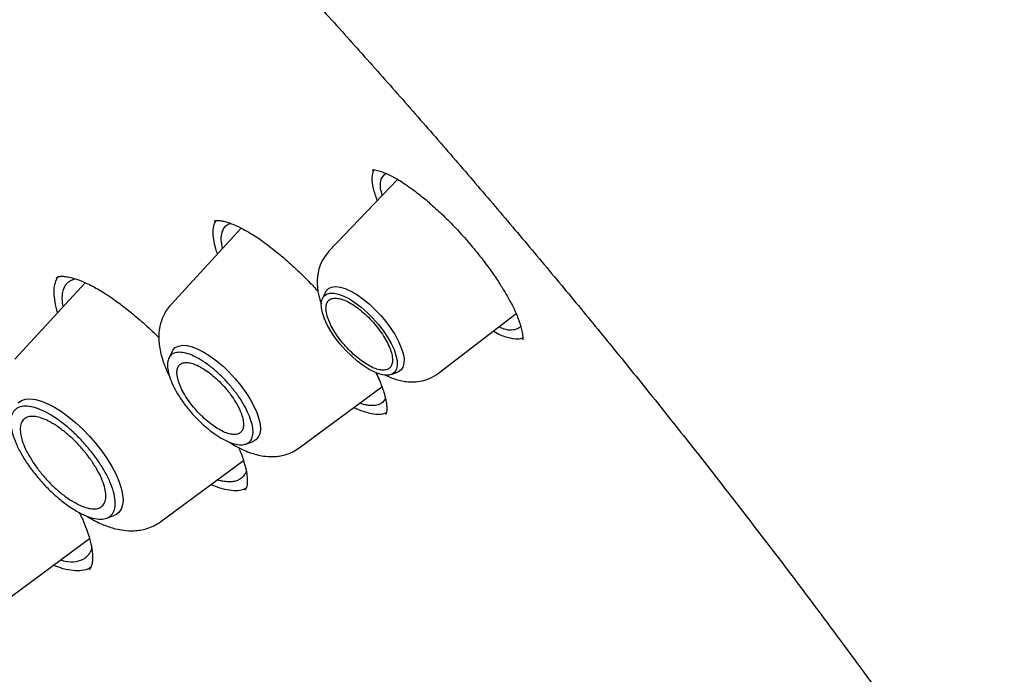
# Model space of a CAD drawing. Header units: millimetres. Extents: x 8 to 1762, y 12 to 2705.
# Tile 40 of 115: x 1527 to 1542, y 991 to 1001. Entities that reach past the tile are written whole.
import ezdxf

# ---------------------------------------------------------------- set-up
doc = ezdxf.new("R2010")
doc.units = ezdxf.units.MM

msp = doc.modelspace()

# ---------------------------------------------------------------- linework, layer by layer
at = {"color": 7, "linetype": 'Continuous', "lineweight": 30}
for p, q in [((1532.591, 998.172), (1531.534, 997.067)), ((1530.185, 997.42), (1529.098, 996.24)), ((1527.781, 996.581), (1526.699, 995.405)), ((1531.482, 996.437), (1531.435, 996.341)), ((1533.222, 995.186), (1534.417, 996.105)), ((1529.121, 995.523), (1529.069, 995.419)), ((1532.49, 995.166), (1532.59, 995.202)), ((1531.075, 994.037), (1532.35, 994.979)), ((1530.256, 994.097), (1530.365, 994.137)), ((1528.945, 992.902), (1530.218, 993.843)), ((1528.111, 992.954), (1528.225, 992.996)), ((1526.52, 991.658), (1527.849, 992.64))]:
    msp.add_line(p, q, dxfattribs=at)
at = {"color": 7, "linetype": 'Continuous', "lineweight": 30, "flags": 128}
for points in [[(1531.482, 996.437), (1531.491, 996.453), (1531.527, 996.491), (1531.576, 996.514), (1531.636, 996.521), (1531.707, 996.512), (1531.786, 996.489), (1531.872, 996.45), (1531.963, 996.398), (1532.057, 996.332), (1532.151, 996.256), (1532.243, 996.17), (1532.332, 996.077), (1532.414, 995.979), (1532.489, 995.878), (1532.554, 995.776), (1532.607, 995.676), (1532.648, 995.58), (1532.676, 995.491), (1532.69, 995.411), (1532.689, 995.341), (1532.674, 995.282), (1532.645, 995.238), (1532.603, 995.208), (1532.59, 995.202)], [(1532.152, 995.246), (1532.062, 995.304), (1531.97, 995.373), (1531.879, 995.453), (1531.791, 995.541), (1531.708, 995.636), (1531.632, 995.734), (1531.565, 995.833), (1531.509, 995.931), (1531.466, 996.026), (1531.435, 996.115), (1531.418, 996.195), (1531.416, 996.266), (1531.428, 996.325), (1531.454, 996.371), (1531.494, 996.402), (1531.546, 996.419), (1531.609, 996.419), (1531.682, 996.405), (1531.763, 996.375), (1531.85, 996.33), (1531.94, 996.273), (1532.032, 996.203), (1532.123, 996.123), (1532.211, 996.035), (1532.294, 995.941), (1532.37, 995.843), (1532.436, 995.743), (1532.492, 995.645), (1532.536, 995.55), (1532.566, 995.462), (1532.583, 995.381), (1532.585, 995.31), (1532.573, 995.251), (1532.547, 995.205), (1532.508, 995.174), (1532.456, 995.158), (1532.392, 995.157), (1532.319, 995.172), (1532.239, 995.202), (1532.152, 995.246)], [(1529.121, 995.523), (1529.131, 995.541), (1529.167, 995.581), (1529.217, 995.606), (1529.278, 995.617), (1529.349, 995.613), (1529.429, 995.593), (1529.517, 995.559), (1529.61, 995.51), (1529.707, 995.449), (1529.805, 995.376), (1529.903, 995.293), (1529.999, 995.201), (1530.091, 995.102), (1530.176, 994.998), (1530.253, 994.892), (1530.321, 994.786), (1530.378, 994.681), (1530.423, 994.58), (1530.456, 994.486), (1530.474, 994.398), (1530.479, 994.321), (1530.469, 994.255), (1530.446, 994.201), (1530.409, 994.161), (1530.365, 994.137)], [(1526.75, 994.73), (1526.799, 994.766), (1526.86, 994.787), (1526.932, 994.793), (1527.015, 994.783), (1527.106, 994.758), (1527.204, 994.718), (1527.308, 994.663), (1527.416, 994.596), (1527.525, 994.516), (1527.635, 994.425), (1527.742, 994.325), (1527.846, 994.218), (1527.944, 994.105), (1528.036, 993.988), (1528.118, 993.87), (1528.19, 993.752), (1528.251, 993.636), (1528.299, 993.524), (1528.335, 993.419), (1528.356, 993.322), (1528.363, 993.234), (1528.356, 993.158), (1528.334, 993.094), (1528.299, 993.043), (1528.25, 993.007), (1528.225, 992.996)]]:
    msp.add_lwpolyline(points, dxfattribs=at)
at = {"color": 7, "linetype": 'Continuous', "lineweight": 30}
for points, knots in [([(1566.118, 957.876), (1566.206, 957.959), (1566.372, 958.117), (1566.576, 958.324), (1566.765, 958.525), (1566.943, 958.724), (1567.103, 958.913), (1567.25, 959.094), (1567.397, 959.283), (1567.538, 959.474), (1567.672, 959.665), (1567.801, 959.857), (1567.936, 960.066), (1568.076, 960.297), (1568.217, 960.543), (1568.352, 960.795), (1568.486, 961.058), (1568.615, 961.331), (1568.74, 961.613), (1568.853, 961.885), (1568.954, 962.145), (1569.044, 962.394), (1569.132, 962.652), (1569.219, 962.925), (1569.306, 963.219), (1569.39, 963.53), (1569.471, 963.857), (1569.548, 964.204), (1569.619, 964.56), (1569.684, 964.931), (1569.735, 965.262), (1569.772, 965.545), (1569.799, 965.767), (1569.821, 965.97), (1569.839, 966.152), (1569.856, 966.339), (1569.872, 966.546), (1569.889, 966.789), (1569.904, 967.059), (1569.915, 967.32), (1569.922, 967.565), (1569.927, 967.788), (1569.929, 968.014), (1569.929, 968.227), (1569.928, 968.398), (1569.926, 968.525), (1569.924, 968.614), (1569.922, 968.688), (1569.921, 968.763), (1569.918, 968.862), (1569.913, 968.999), (1569.906, 969.181), (1569.89, 969.523), (1569.86, 970.009), (1569.814, 970.544), (1569.769, 970.984), (1569.729, 971.33), (1569.686, 971.667), (1569.643, 971.987), (1569.6, 972.28), (1569.561, 972.533), (1569.526, 972.746), (1569.497, 972.92), (1569.471, 973.071), (1569.444, 973.224), (1569.411, 973.403), (1569.349, 973.738), (1569.252, 974.225), (1569.128, 974.799), (1569.002, 975.343), (1568.876, 975.861), (1568.733, 976.42), (1568.57, 977.021), (1568.415, 977.563), (1568.279, 978.021), (1568.173, 978.369), (1568.074, 978.685), (1567.984, 978.965), (1567.905, 979.208), (1567.837, 979.414), (1567.78, 979.586), (1567.728, 979.741), (1567.66, 979.941), (1567.567, 980.208), (1567.446, 980.553), (1567.308, 980.938), (1567.147, 981.377), (1566.96, 981.87), (1566.747, 982.422), (1566.508, 983.023), (1566.243, 983.667), (1565.96, 984.339), (1565.607, 985.15), (1565.183, 986.092), (1564.68, 987.163), (1564.199, 988.149), (1563.747, 989.049), (1563.327, 989.862), (1562.903, 990.663), (1562.484, 991.435), (1562.081, 992.164), (1561.699, 992.839), (1561.371, 993.41), (1561.095, 993.883), (1560.868, 994.268), (1560.651, 994.633), (1560.433, 994.996), (1560.202, 995.378), (1559.951, 995.787), (1559.67, 996.241), (1559.357, 996.741), (1559.01, 997.289), (1558.635, 997.872), (1558.235, 998.486), (1557.707, 999.285), (1557.056, 1000.249), (1556.287, 1001.361), (1555.518, 1002.447), (1554.751, 1003.506), (1553.882, 1004.68), (1552.899, 1005.973), (1551.792, 1007.389), (1550.661, 1008.794), (1549.507, 1010.188), (1548.332, 1011.568), (1547.137, 1012.935), (1545.923, 1014.285), (1544.733, 1015.572), (1543.573, 1016.797), (1542.443, 1017.959), (1541.302, 1019.104), (1540.151, 1020.231), (1539.074, 1021.259), (1538.068, 1022.199), (1537.128, 1023.059), (1536.163, 1023.923), (1535.173, 1024.791), (1534.283, 1025.554), (1533.501, 1026.212), (1532.833, 1026.765), (1532.171, 1027.305), (1531.532, 1027.818), (1530.938, 1028.287), (1530.392, 1028.713), (1529.892, 1029.098), (1529.436, 1029.445), (1529.082, 1029.711), (1528.817, 1029.91), (1528.613, 1030.061), (1528.385, 1030.229), (1528.119, 1030.425), (1527.813, 1030.648), (1527.471, 1030.895), (1527.091, 1031.167), (1526.672, 1031.463), (1526.212, 1031.785), (1525.71, 1032.132), (1525.165, 1032.502), (1524.582, 1032.893), (1523.959, 1033.302), (1523.303, 1033.725), (1522.613, 1034.16), (1521.891, 1034.605), (1521.133, 1035.061), (1520.619, 1035.361), (1520.355, 1035.514)], [0, 0, 0, 0, 0.005222, 0.009912, 0.014596, 0.019332, 0.023571, 0.027584, 0.03188, 0.036304, 0.040317, 0.044412, 0.048876, 0.053761, 0.058952, 0.064047, 0.069004, 0.074601, 0.079997, 0.085143, 0.089944, 0.094396, 0.098686, 0.103796, 0.108876, 0.114061, 0.1198, 0.125494, 0.131386, 0.137372, 0.14345, 0.147245, 0.150725, 0.153861, 0.156655, 0.159157, 0.162471, 0.16612, 0.170153, 0.174664, 0.177745, 0.181015, 0.184465, 0.187636, 0.190266, 0.19181, 0.193079, 0.194074, 0.195012, 0.196241, 0.198297, 0.20086, 0.20393, 0.212712, 0.221084, 0.225873, 0.230516, 0.235014, 0.239317, 0.243174, 0.246549, 0.249195, 0.251446, 0.253301, 0.255034, 0.257318, 0.260184, 0.267855, 0.275819, 0.281752, 0.288118, 0.294934, 0.302201, 0.309917, 0.314392, 0.318545, 0.322264, 0.32555, 0.328402, 0.330783, 0.332745, 0.334404, 0.336172, 0.339693, 0.343677, 0.3481, 0.352958, 0.358693, 0.364935, 0.371684, 0.37894, 0.386515, 0.394054, 0.405809, 0.417453, 0.428987, 0.43774, 0.446428, 0.45505, 0.463319, 0.471017, 0.478145, 0.484703, 0.489029, 0.493066, 0.496814, 0.500515, 0.504507, 0.508791, 0.513369, 0.518743, 0.524471, 0.530554, 0.536991, 0.543709, 0.555576, 0.567189, 0.57855, 0.589657, 0.600512, 0.615577, 0.630593, 0.645607, 0.660621, 0.675634, 0.690647, 0.70566, 0.720672, 0.734124, 0.747577, 0.76103, 0.774483, 0.787936, 0.798517, 0.809285, 0.820306, 0.831579, 0.843106, 0.850573, 0.858143, 0.865772, 0.873013, 0.879747, 0.885867, 0.891499, 0.896642, 0.901296, 0.903477, 0.905628, 0.908183, 0.911194, 0.914663, 0.918514, 0.922806, 0.92754, 0.932714, 0.938435, 0.944614, 0.951251, 0.958345, 0.965897, 0.97376, 0.982064, 0.990811, 1, 1, 1, 1]), ([(1482.272, 1025.588), (1482.362, 1025.655), (1482.553, 1025.796), (1482.858, 1025.995), (1483.183, 1026.189), (1483.519, 1026.37), (1483.866, 1026.537), (1484.223, 1026.692), (1484.591, 1026.833), (1484.969, 1026.961), (1485.357, 1027.076), (1485.755, 1027.178), (1486.163, 1027.267), (1486.581, 1027.342), (1487.008, 1027.405), (1487.446, 1027.454), (1487.892, 1027.49), (1488.348, 1027.512), (1488.813, 1027.521), (1489.287, 1027.518), (1489.77, 1027.5), (1490.262, 1027.47), (1490.763, 1027.426), (1491.272, 1027.369), (1491.789, 1027.299), (1492.315, 1027.216), (1492.848, 1027.119), (1493.39, 1027.009), (1493.939, 1026.886), (1494.495, 1026.75), (1495.059, 1026.6), (1495.63, 1026.438), (1496.208, 1026.263), (1496.793, 1026.074), (1497.384, 1025.873), (1497.981, 1025.659), (1498.585, 1025.432), (1499.195, 1025.192), (1499.81, 1024.94), (1500.431, 1024.674), (1501.057, 1024.397), (1501.688, 1024.107), (1502.325, 1023.805), (1502.966, 1023.49), (1503.611, 1023.163), (1504.261, 1022.825), (1504.914, 1022.474), (1505.572, 1022.112), (1506.233, 1021.737), (1506.898, 1021.352), (1507.565, 1020.954), (1508.236, 1020.546), (1508.91, 1020.126), (1509.585, 1019.695), (1510.264, 1019.254), (1510.944, 1018.801), (1511.626, 1018.338), (1512.309, 1017.865), (1512.994, 1017.381), (1513.68, 1016.887), (1514.368, 1016.383), (1515.055, 1015.869), (1515.743, 1015.345), (1516.432, 1014.812), (1517.12, 1014.27), (1517.808, 1013.718), (1518.496, 1013.158), (1519.183, 1012.588), (1519.869, 1012.01), (1520.554, 1011.424), (1521.238, 1010.83), (1521.92, 1010.227), (1522.6, 1009.617), (1523.279, 1008.999), (1523.954, 1008.373), (1524.628, 1007.741), (1525.299, 1007.101), (1525.967, 1006.455), (1526.631, 1005.802), (1527.293, 1005.142), (1527.951, 1004.477), (1528.605, 1003.805), (1529.255, 1003.128), (1529.9, 1002.446), (1530.542, 1001.758), (1531.178, 1001.065), (1531.81, 1000.367), (1532.437, 999.665), (1533.058, 998.958), (1533.674, 998.247), (1534.285, 997.532), (1534.889, 996.814), (1535.488, 996.092), (1536.08, 995.367), (1536.666, 994.639), (1537.245, 993.908), (1537.817, 993.175), (1538.382, 992.44), (1538.94, 991.703), (1539.49, 990.964), (1540.033, 990.223), (1540.569, 989.481), (1541.096, 988.738), (1541.615, 987.995), (1542.126, 987.251), (1542.628, 986.506), (1543.122, 985.762), (1543.607, 985.018), (1544.083, 984.274), (1544.55, 983.531), (1545.008, 982.789), (1545.457, 982.048), (1545.896, 981.309), (1546.325, 980.571), (1546.744, 979.835), (1547.154, 979.101), (1547.553, 978.37), (1547.942, 977.642), (1548.321, 976.916), (1548.689, 976.193), (1549.047, 975.474), (1549.394, 974.759), (1549.73, 974.047), (1550.056, 973.34), (1550.37, 972.636), (1550.673, 971.938), (1550.965, 971.244), (1551.246, 970.555), (1551.515, 969.871), (1551.773, 969.193), (1552.019, 968.521), (1552.253, 967.854), (1552.476, 967.194), (1552.687, 966.54), (1552.886, 965.893), (1553.073, 965.252), (1553.249, 964.619), (1553.412, 963.993), (1553.563, 963.374), (1553.702, 962.763), (1553.829, 962.16), (1553.944, 961.565), (1554.046, 960.978), (1554.136, 960.399), (1554.214, 959.83), (1554.28, 959.269), (1554.334, 958.717), (1554.375, 958.174), (1554.404, 957.641), (1554.42, 957.117), (1554.425, 956.603), (1554.417, 956.099), (1554.397, 955.605), (1554.364, 955.121), (1554.32, 954.647), (1554.263, 954.184), (1554.194, 953.731), (1554.113, 953.29), (1554.02, 952.859), (1553.915, 952.439), (1553.798, 952.03), (1553.669, 951.632), (1553.527, 951.245), (1553.374, 950.87), (1553.209, 950.507), (1553.032, 950.155), (1552.844, 949.814), (1552.643, 949.486), (1552.43, 949.169), (1552.206, 948.864), (1551.969, 948.572), (1551.79, 948.364), (1551.686, 948.258), (1551.669, 948.24)], [0, 0, 0, 0, 0.005382, 0.011343, 0.017298, 0.023249, 0.029192, 0.035129, 0.041059, 0.046981, 0.052895, 0.058803, 0.064704, 0.070598, 0.076487, 0.082371, 0.08825, 0.094126, 0.099998, 0.105867, 0.111734, 0.117599, 0.123463, 0.129325, 0.135187, 0.141048, 0.146909, 0.15277, 0.158631, 0.164491, 0.170352, 0.176214, 0.182075, 0.187937, 0.1938, 0.199663, 0.205527, 0.211391, 0.217256, 0.223122, 0.228988, 0.234855, 0.240722, 0.24659, 0.252458, 0.258327, 0.264197, 0.270067, 0.275938, 0.281809, 0.28768, 0.293552, 0.299424, 0.305297, 0.31117, 0.317044, 0.322918, 0.328792, 0.334666, 0.340541, 0.346416, 0.352292, 0.358168, 0.364044, 0.36992, 0.375796, 0.381673, 0.38755, 0.393427, 0.399304, 0.405181, 0.411059, 0.416937, 0.422814, 0.428692, 0.43457, 0.440449, 0.446327, 0.452205, 0.458084, 0.463962, 0.469841, 0.475719, 0.481598, 0.487476, 0.493355, 0.499234, 0.505112, 0.510991, 0.51687, 0.522749, 0.528627, 0.534506, 0.540384, 0.546263, 0.552141, 0.55802, 0.563898, 0.569776, 0.575654, 0.581532, 0.58741, 0.593288, 0.599165, 0.605043, 0.61092, 0.616797, 0.622674, 0.628551, 0.634427, 0.640304, 0.64618, 0.652056, 0.657931, 0.663806, 0.669681, 0.675556, 0.68143, 0.687304, 0.693178, 0.699051, 0.704924, 0.710797, 0.716669, 0.722541, 0.728412, 0.734283, 0.740153, 0.746023, 0.751892, 0.75776, 0.763629, 0.769496, 0.775363, 0.781229, 0.787095, 0.79296, 0.798825, 0.804689, 0.810552, 0.816415, 0.822277, 0.828138, 0.833999, 0.83986, 0.84572, 0.85158, 0.85744, 0.8633, 0.86916, 0.87502, 0.880881, 0.886742, 0.892605, 0.898469, 0.904334, 0.910202, 0.916073, 0.921946, 0.927824, 0.933706, 0.939592, 0.945485, 0.951383, 0.957288, 0.9632, 0.96912, 0.975047, 0.980981, 0.986923, 0.992871, 0.998825, 1, 1, 1, 1]), ([(1532.279, 997.846), (1532.257, 997.91), (1532.209, 998.044), (1532.191, 998.205), (1532.213, 998.281), (1532.224, 998.318)], [0, 0, 0, 0, 0.316321, 0.666737, 1, 1, 1, 1]), ([(1532.2, 998.32), (1532.2, 998.319), (1532.2, 998.319), (1532.216, 998.318), (1532.255, 998.315), (1532.307, 998.303), (1532.37, 998.282), (1532.447, 998.25), (1532.527, 998.209), (1532.614, 998.16), (1532.712, 998.097), (1532.832, 998.013), (1532.973, 997.903), (1533.137, 997.763), (1533.32, 997.593), (1533.521, 997.389), (1533.654, 997.236), (1533.724, 997.156)], [0, 0, 0, 0, 0.080162, 0.147126, 0.200679, 0.247619, 0.306263, 0.360252, 0.410823, 0.455484, 0.508382, 0.56952, 0.638814, 0.716351, 0.802239, 0.896655, 1, 1, 1, 1]), ([(1532.355, 997.925), (1532.345, 997.961), (1532.318, 998.064), (1532.33, 998.189), (1532.384, 998.238), (1532.412, 998.264)], [0, 0, 0, 0, 0.206178, 0.594792, 1, 1, 1, 1]), ([(1529.819, 997.022), (1529.809, 997.049), (1529.78, 997.13), (1529.757, 997.249), (1529.748, 997.374), (1529.76, 997.473), (1529.785, 997.518), (1529.796, 997.537)], [0, 0, 0, 0, 0.114736, 0.350123, 0.58536, 0.820541, 1, 1, 1, 1]), ([(1529.767, 997.528), (1529.773, 997.532), (1529.783, 997.538), (1529.82, 997.54), (1529.878, 997.535), (1529.949, 997.519), (1530.028, 997.492), (1530.118, 997.454), (1530.217, 997.405), (1530.338, 997.336), (1530.498, 997.232), (1530.681, 997.095), (1530.879, 996.93), (1531.058, 996.765), (1531.225, 996.6), (1531.322, 996.496), (1531.371, 996.444)], [0, 0, 0, 0, 0.091628, 0.168662, 0.230891, 0.284835, 0.349685, 0.406235, 0.45615, 0.517965, 0.596582, 0.691669, 0.773883, 0.865568, 0.932105, 1, 1, 1, 1]), ([(1529.896, 997.106), (1529.887, 997.153), (1529.873, 997.231), (1529.879, 997.318), (1529.893, 997.373), (1529.911, 997.412), (1529.93, 997.439), (1529.952, 997.462), (1529.98, 997.483), (1530.006, 997.49), (1530.02, 997.493)], [0, 0, 0, 0, 0.23184, 0.380893, 0.540802, 0.624848, 0.711599, 0.801052, 0.893201, 1, 1, 1, 1]), ([(1531.534, 997.066), (1531.501, 997.027), (1531.44, 996.953), (1531.386, 996.827), (1531.359, 996.712), (1531.351, 996.601), (1531.356, 996.5), (1531.372, 996.405), (1531.392, 996.325), (1531.409, 996.279), (1531.417, 996.257)], [0, 0, 0, 0, 0.177101, 0.334101, 0.470774, 0.587749, 0.717159, 0.825309, 0.916077, 1, 1, 1, 1]), ([(1533.724, 997.156), (1533.785, 997.082), (1533.901, 996.941), (1534.049, 996.738), (1534.169, 996.559), (1534.27, 996.394), (1534.35, 996.247), (1534.41, 996.123), (1534.446, 996.035), (1534.469, 995.971), (1534.485, 995.924), (1534.497, 995.878), (1534.507, 995.834), (1534.515, 995.788), (1534.52, 995.745), (1534.523, 995.711), (1534.518, 995.7), (1534.515, 995.695)], [0, 0, 0, 0, 0.1035871, 0.1974104, 0.2814229, 0.3555281, 0.4388611, 0.5046799, 0.5581034, 0.5942268, 0.6270002, 0.6565739, 0.6946324, 0.7484455, 0.8176097, 0.9016069, 1, 1, 1, 1]), ([(1527.358, 996.121), (1527.353, 996.133), (1527.328, 996.207), (1527.308, 996.324), (1527.299, 996.467), (1527.315, 996.585), (1527.347, 996.642), (1527.362, 996.67)], [0, 0, 0, 0, 0.049634, 0.290498, 0.531246, 0.771938, 1, 1, 1, 1]), ([(1527.334, 996.656), (1527.344, 996.663), (1527.363, 996.676), (1527.417, 996.681), (1527.489, 996.676), (1527.582, 996.657), (1527.682, 996.624), (1527.791, 996.578), (1527.893, 996.528), (1527.995, 996.47), (1528.102, 996.405), (1528.229, 996.319), (1528.385, 996.204), (1528.575, 996.051), (1528.757, 995.89), (1528.873, 995.776), (1528.916, 995.734)], [0, 0, 0, 0, 0.09698, 0.184098, 0.261255, 0.328774, 0.405408, 0.466694, 0.525951, 0.574057, 0.625322, 0.684009, 0.756248, 0.842107, 0.941721, 1, 1, 1, 1]), ([(1527.443, 996.213), (1527.436, 996.255), (1527.424, 996.33), (1527.432, 996.42), (1527.447, 996.481), (1527.466, 996.522), (1527.481, 996.548), (1527.5, 996.571), (1527.522, 996.592), (1527.559, 996.621), (1527.599, 996.632), (1527.627, 996.64)], [0, 0, 0, 0, 0.174698, 0.319362, 0.474285, 0.539146, 0.605646, 0.673782, 0.743553, 0.814957, 1, 1, 1, 1]), ([(1529.098, 996.24), (1529.075, 996.212), (1529.031, 996.16), (1528.972, 996.051), (1528.929, 995.924), (1528.913, 995.79), (1528.915, 995.657), (1528.937, 995.508), (1528.99, 995.336), (1529.038, 995.216), (1529.073, 995.153), (1529.077, 995.146)], [0, 0, 0, 0, 0.093892, 0.179414, 0.324935, 0.43767, 0.522404, 0.678324, 0.829636, 0.981498, 1, 1, 1, 1]), ([(1534.521, 995.728), (1534.495, 995.72), (1534.434, 995.699), (1534.289, 995.731), (1534.159, 995.776), (1534.076, 995.826), (1534.063, 995.833)], [0, 0, 0, 0, 0.245779, 0.592931, 0.940805, 1, 1, 1, 1]), ([(1534.487, 995.915), (1534.485, 995.913), (1534.475, 995.892), (1534.433, 995.864), (1534.351, 995.846), (1534.255, 995.853), (1534.179, 995.888), (1534.152, 995.901)], [0, 0, 0, 0, 0.02503, 0.237108, 0.553361, 0.839907, 1, 1, 1, 1]), ([(1532.254, 995.198), (1532.258, 995.19), (1532.283, 995.143), (1532.315, 995.068), (1532.353, 994.975), (1532.387, 994.873), (1532.414, 994.766), (1532.425, 994.683), (1532.425, 994.624), (1532.421, 994.588), (1532.416, 994.561), (1532.409, 994.552), (1532.406, 994.546)], [0, 0, 0, 0, 0.019747, 0.115196, 0.198147, 0.276173, 0.418171, 0.56014, 0.634773, 0.729486, 0.851518, 1, 1, 1, 1]), ([(1532.397, 995.161), (1532.441, 995.141), (1532.54, 995.094), (1532.678, 995.061), (1532.816, 995.05), (1532.944, 995.06), (1533.087, 995.098), (1533.175, 995.156), (1533.222, 995.186)], [0, 0, 0, 0, 0.163967, 0.373758, 0.496902, 0.641789, 0.809526, 1, 1, 1, 1]), ([(1532.404, 994.797), (1532.403, 994.794), (1532.397, 994.781), (1532.382, 994.761), (1532.359, 994.736), (1532.319, 994.708), (1532.258, 994.688), (1532.19, 994.686), (1532.144, 994.691), (1532.106, 994.697), (1532.061, 994.707), (1532.021, 994.721), (1532.007, 994.726)], [0, 0, 0, 0, 0.022442, 0.112416, 0.205512, 0.301735, 0.527954, 0.700976, 0.755257, 0.80098, 0.927032, 1, 1, 1, 1]), ([(1532.418, 994.577), (1532.4, 994.569), (1532.354, 994.549), (1532.258, 994.549), (1532.134, 994.572), (1532.02, 994.609), (1531.943, 994.647), (1531.917, 994.659)], [0, 0, 0, 0, 0.167182, 0.405583, 0.643988, 0.882725, 1, 1, 1, 1]), ([(1530.002, 994.126), (1530.034, 994.105), (1530.108, 994.056), (1530.22, 994.002), (1530.336, 993.956), (1530.444, 993.926), (1530.568, 993.904), (1530.683, 993.901), (1530.793, 993.914), (1530.886, 993.938), (1530.983, 993.976), (1531.043, 994.016), (1531.075, 994.037)], [0, 0, 0, 0, 0.092417, 0.212333, 0.321233, 0.420392, 0.514685, 0.64149, 0.717856, 0.803072, 0.897168, 1, 1, 1, 1]), ([(1530.141, 994.044), (1530.152, 994.019), (1530.182, 993.95), (1530.22, 993.843), (1530.254, 993.721), (1530.275, 993.602), (1530.279, 993.495), (1530.267, 993.421), (1530.249, 993.398), (1530.24, 993.385)], [0, 0, 0, 0, 0.0632861, 0.1746536, 0.3017845, 0.4465925, 0.6101044, 0.7948355, 1, 1, 1, 1]), ([(1530.26, 993.677), (1530.259, 993.675), (1530.254, 993.656), (1530.238, 993.629), (1530.214, 993.595), (1530.188, 993.57), (1530.159, 993.551), (1530.129, 993.536), (1530.097, 993.525), (1530.061, 993.517), (1530.023, 993.514), (1529.972, 993.514), (1529.921, 993.519), (1529.872, 993.529), (1529.843, 993.535), (1529.823, 993.541), (1529.814, 993.544)], [0, 0, 0, 0, 0.0111258, 0.1155532, 0.2041212, 0.2927253, 0.3665928, 0.4404856, 0.5144036, 0.5883469, 0.6623156, 0.7319753, 0.86876, 0.9127383, 0.9606288, 1, 1, 1, 1]), ([(1530.257, 993.415), (1530.234, 993.404), (1530.181, 993.379), (1530.071, 993.373), (1529.933, 993.395), (1529.814, 993.428), (1529.737, 993.464), (1529.718, 993.473)], [0, 0, 0, 0, 0.187701, 0.430747, 0.673829, 0.917254, 1, 1, 1, 1]), ([(1527.689, 993.044), (1527.706, 993.01), (1527.75, 992.92), (1527.8, 992.793), (1527.841, 992.673), (1527.865, 992.582), (1527.881, 992.504), (1527.892, 992.427), (1527.897, 992.344), (1527.891, 992.268), (1527.876, 992.203), (1527.855, 992.177), (1527.843, 992.162)], [0, 0, 0, 0, 0.069212, 0.182495, 0.275753, 0.349186, 0.412403, 0.490621, 0.585298, 0.701316, 0.839792, 1, 1, 1, 1]), ([(1527.805, 992.988), (1527.827, 992.974), (1527.911, 992.92), (1528.058, 992.852), (1528.221, 992.795), (1528.382, 992.764), (1528.511, 992.758), (1528.633, 992.77), (1528.736, 992.794), (1528.844, 992.835), (1528.91, 992.879), (1528.945, 992.902)], [0, 0, 0, 0, 0.0589777, 0.2261105, 0.3888269, 0.4887982, 0.6226745, 0.7031442, 0.7928611, 0.8918628, 1, 1, 1, 1]), ([(1527.881, 992.498), (1527.879, 992.49), (1527.873, 992.461), (1527.852, 992.42), (1527.819, 992.372), (1527.755, 992.316), (1527.645, 992.278), (1527.513, 992.275), (1527.423, 992.301), (1527.399, 992.307)], [0, 0, 0, 0, 0.040772, 0.148312, 0.261106, 0.379159, 0.656594, 0.908061, 1, 1, 1, 1]), ([(1527.864, 992.194), (1527.84, 992.181), (1527.784, 992.151), (1527.669, 992.139), (1527.523, 992.155), (1527.397, 992.186), (1527.315, 992.221), (1527.294, 992.23)], [0, 0, 0, 0, 0.184738, 0.427957, 0.671228, 0.914847, 1, 1, 1, 1])]:
    msp.add_open_spline(points, degree=3, knots=knots, dxfattribs=at)
for points in [[(1532.133, 995.314), (1532.165, 995.297), (1532.229, 995.263), (1532.314, 995.237), (1532.388, 995.231), (1532.447, 995.247), (1532.489, 995.284), (1532.512, 995.34), (1532.515, 995.413), (1532.499, 995.501), (1532.463, 995.599), (1532.41, 995.705), (1532.341, 995.814), (1532.259, 995.922), (1532.167, 996.025), (1532.068, 996.119), (1531.967, 996.2), (1531.868, 996.266), (1531.773, 996.313), (1531.687, 996.339), (1531.613, 996.345), (1531.554, 996.329), (1531.513, 996.293), (1531.49, 996.237), (1531.486, 996.163), (1531.503, 996.076), (1531.538, 995.977), (1531.591, 995.871), (1531.66, 995.762), (1531.743, 995.654), (1531.835, 995.551), (1531.933, 995.457), (1532.034, 995.375), (1532.1, 995.334), (1532.133, 995.314)], [(1530.343, 994.43), (1530.352, 994.391), (1530.369, 994.314), (1530.363, 994.221), (1530.334, 994.149), (1530.28, 994.102), (1530.205, 994.081), (1530.11, 994.089), (1529.999, 994.123), (1529.878, 994.183), (1529.749, 994.267), (1529.62, 994.372), (1529.493, 994.492), (1529.375, 994.625), (1529.269, 994.764), (1529.18, 994.904), (1529.112, 995.04), (1529.066, 995.167), (1529.045, 995.28), (1529.049, 995.374), (1529.079, 995.446), (1529.133, 995.493), (1529.208, 995.513), (1529.303, 995.506), (1529.414, 995.472), (1529.535, 995.411), (1529.664, 995.327), (1529.793, 995.223), (1529.92, 995.102), (1530.038, 994.97), (1530.144, 994.831), (1530.232, 994.691), (1530.302, 994.554), (1530.329, 994.471), (1530.343, 994.43)], [(1529.839, 994.323), (1529.871, 994.306), (1529.934, 994.272), (1530.02, 994.246), (1530.094, 994.24), (1530.153, 994.256), (1530.195, 994.293), (1530.218, 994.349), (1530.221, 994.422), (1530.205, 994.51), (1530.169, 994.608), (1530.116, 994.714), (1530.047, 994.823), (1529.965, 994.932), (1529.873, 995.035), (1529.774, 995.128), (1529.673, 995.209), (1529.573, 995.275), (1529.479, 995.322), (1529.393, 995.348), (1529.319, 995.354), (1529.26, 995.338), (1529.218, 995.302), (1529.195, 995.246), (1529.192, 995.172), (1529.208, 995.085), (1529.244, 994.986), (1529.297, 994.88), (1529.366, 994.771), (1529.448, 994.663), (1529.54, 994.56), (1529.639, 994.466), (1529.74, 994.384), (1529.806, 994.343), (1529.839, 994.323)], [(1528.217, 993.361), (1528.228, 993.314), (1528.249, 993.22), (1528.242, 993.106), (1528.207, 993.017), (1528.141, 992.96), (1528.048, 992.935), (1527.932, 992.944), (1527.797, 992.986), (1527.648, 993.06), (1527.492, 993.162), (1527.333, 993.29), (1527.178, 993.437), (1527.034, 993.599), (1526.905, 993.769), (1526.796, 993.941), (1526.712, 994.107), (1526.656, 994.262), (1526.631, 994.4), (1526.636, 994.515), (1526.672, 994.603), (1526.738, 994.66), (1526.83, 994.685), (1526.946, 994.676), (1527.081, 994.634), (1527.23, 994.56), (1527.387, 994.458), (1527.546, 994.33), (1527.7, 994.183), (1527.845, 994.021), (1527.974, 993.851), (1528.082, 993.68), (1528.168, 993.513), (1528.201, 993.412), (1528.217, 993.361)], [(1527.609, 993.2), (1527.567, 993.226), (1527.482, 993.279), (1527.352, 993.385), (1527.226, 993.505), (1527.107, 993.638), (1527.002, 993.777), (1526.913, 993.917), (1526.844, 994.053), (1526.799, 994.18), (1526.778, 994.293), (1526.782, 994.387), (1526.812, 994.459), (1526.865, 994.506), (1526.941, 994.526), (1527.036, 994.519), (1527.146, 994.484), (1527.268, 994.424), (1527.396, 994.34), (1527.526, 994.236), (1527.653, 994.115), (1527.771, 993.983), (1527.877, 993.844), (1527.966, 993.703), (1528.034, 993.567), (1528.08, 993.44), (1528.101, 993.328), (1528.097, 993.234), (1528.067, 993.162), (1528.013, 993.115), (1527.937, 993.094), (1527.842, 993.102), (1527.732, 993.135), (1527.65, 993.178), (1527.609, 993.2)]]:
    msp.add_open_spline(points, degree=3, dxfattribs=at)

doc.saveas('drawing.dxf')
